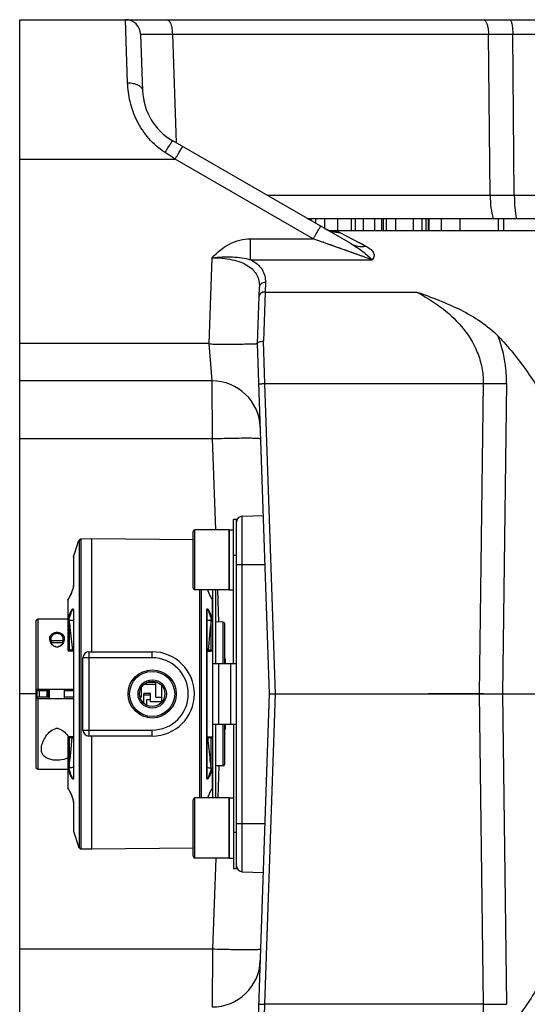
# Model space of a CAD drawing. Header units: millimetres. Extents: x 0 to 1189, y 0 to 841.
# Tile 11 of 68: x 458 to 492, y 134 to 200. Entities that reach past the tile are written whole.
import ezdxf

# ---------------------------------------------------------------- set-up
doc = ezdxf.new("R2010")
doc.units = ezdxf.units.MM
doc.header["$LTSCALE"] = 65.395
doc.linetypes.add('CENTER', pattern=[0.6, 0.375, -0.075, 0.075, -0.075])
doc.layers.get('0').update_dxf_attribs({"linetype": 'CONTINUOUS'})
doc.layers.add('3_ALL_AXES', color=7, linetype='CONTINUOUS')
doc.layers.add('LAY0001', color=7, linetype='CONTINUOUS')

msp = doc.modelspace()

# ---------------------------------------------------------------- linework, layer by layer
at = {"color": 7, "linetype": 'Continuous'}
for p, q in [((458.274, 110.229), (458.274, 199.829)), ((458.274, 199.829), (495.393, 199.829)), ((466.307, 198.864), (466.439, 195.105)), ((480.268, 184.949), (468.436, 191.78)), ((477.372, 186.621), (477.372, 186.629)), ((477.372, 186.629), (496.178, 186.629)), ((477.395, 186.608), (477.395, 186.629)), ((480.579, 185.829), (480.579, 186.629)), ((481.102, 185.829), (481.102, 186.629)), ((481.867, 185.829), (481.867, 186.629)), ((482.338, 185.829), (482.338, 186.629)), ((482.439, 185.829), (482.439, 186.629)), ((485.459, 185.829), (485.459, 186.629)), ((485.466, 185.829), (485.466, 186.629)), ((486.265, 186.629), (486.265, 185.829)), ((490.074, 185.829), (490.074, 186.629)), ((490.426, 185.829), (490.426, 186.629)), ((478.791, 185.829), (569.724, 185.829)), ((474.061, 178.313), (474.191, 182.06)), ((474.874, 155.029), (474.061, 178.313)), ((471.057, 175.829), (458.274, 175.829)), ((473.06, 166.842), (474.459, 166.891)), ((472.674, 166.629), (472.474, 166.629)), ((472.674, 143.429), (472.674, 166.628)), ((469.794, 162.058), (469.794, 165.818)), ((472.194, 165.938), (469.914, 165.938)), ((472.194, 161.938), (472.194, 165.938)), ((461.843, 164.137), (462.186, 165.166)), ((462.228, 165.234), (462.195, 165.184)), ((462.197, 165.188), (462.195, 165.184)), ((462.228, 165.234), (462.22, 165.222)), ((462.262, 165.286), (462.228, 165.234)), ((463.074, 165.331), (462.328, 165.323)), ((463.074, 157.829), (463.074, 165.331)), ((469.794, 165.26), (463.074, 165.331)), ((461.839, 164.112), (461.843, 164.137)), ((461.839, 164.112), (461.839, 162.209)), ((461.758, 161.879), (461.74, 161.83)), ((461.772, 161.919), (461.755, 161.872)), ((461.785, 161.959), (461.77, 161.913)), ((461.797, 161.999), (461.784, 161.955)), ((461.809, 162.039), (461.797, 161.997)), ((461.819, 162.08), (461.809, 162.039)), ((461.828, 162.118), (461.819, 162.079)), ((461.834, 162.154), (461.827, 162.117)), ((461.838, 162.183), (461.834, 162.152)), ((461.839, 162.204), (461.837, 162.181)), ((461.839, 162.205), (461.838, 162.183)), ((461.839, 162.209), (461.839, 162.204)), ((472.194, 161.938), (469.914, 161.938)), ((470.907, 161.596), (470.885, 161.644)), ((470.925, 161.559), (470.904, 161.604)), ((471.074, 161.938), (471.074, 148.119)), ((461.474, 161.268), (461.474, 157.96)), ((461.515, 161.358), (461.486, 161.311)), ((461.486, 161.311), (461.486, 161.311)), ((461.538, 161.398), (461.515, 161.358)), ((461.56, 161.439), (461.533, 161.39)), ((470.944, 161.521), (470.923, 161.562)), ((470.965, 161.48), (470.943, 161.522)), ((470.987, 161.439), (470.962, 161.486)), ((471.01, 161.398), (470.987, 161.439)), ((471.032, 161.359), (471.01, 161.398)), ((471.059, 161.315), (471.039, 161.348)), ((471.061, 161.311), (471.058, 161.316)), ((461.837, 160.62), (461.837, 160.62)), ((461.839, 160.597), (461.839, 160.591)), ((461.839, 160.591), (461.839, 149.467)), ((470.708, 160.591), (470.708, 149.467)), ((470.709, 160.61), (470.71, 160.619)), ((470.71, 160.619), (470.71, 160.62)), ((459.354, 159.909), (459.474, 160.029)), ((459.354, 159.909), (459.354, 150.149)), ((459.474, 160.029), (459.474, 155.329)), ((459.474, 160.029), (461.474, 160.029)), ((471.795, 159.802), (471.274, 159.811)), ((471.874, 159.722), (471.874, 157.029)), ((461.177, 158.429), (460.33, 158.429)), ((461.134, 158.549), (460.379, 158.549)), ((461.839, 157.866), (461.55, 157.88)), ((462.874, 157.829), (467.074, 157.829)), ((470.708, 157.866), (470.997, 157.88)), ((462.474, 152.629), (462.474, 157.429)), ((472.674, 157.029), (471.074, 157.029)), ((471.954, 157.349), (471.874, 157.429)), ((471.954, 157.029), (471.954, 157.349)), ((466.772, 155.812), (467.314, 155.812)), ((466.794, 155.812), (466.794, 155.82)), ((467.034, 155.87), (467.034, 155.812)), ((467.314, 154.805), (467.314, 155.812)), ((461.839, 155.329), (459.354, 155.329)), ((460.254, 155.229), (459.354, 155.229)), ((459.434, 155.329), (459.434, 155.229)), ((460.074, 155.229), (460.074, 154.829)), ((460.154, 155.229), (460.154, 154.829)), ((460.254, 154.729), (460.254, 155.329)), ((461.254, 154.729), (461.254, 155.329)), ((461.839, 155.229), (461.254, 155.229)), ((466.283, 155.312), (466.354, 155.312)), ((466.354, 154.805), (466.354, 155.461)), ((466.514, 154.404), (466.514, 155.058)), ((466.954, 155.058), (466.514, 155.058)), ((466.528, 155.667), (467.314, 155.667)), ((466.954, 154.518), (466.954, 155.058)), ((467.714, 154.518), (467.714, 155.572)), ((459.354, 155.029), (458.274, 155.029)), ((459.354, 154.829), (460.254, 154.829)), ((459.354, 154.729), (461.839, 154.729)), ((459.434, 154.829), (459.434, 154.729)), ((459.474, 154.729), (459.474, 150.029)), ((461.254, 154.829), (461.839, 154.829)), ((466.354, 154.805), (466.263, 154.805)), ((466.514, 154.518), (466.407, 154.518)), ((466.954, 154.95), (466.514, 154.95)), ((466.714, 154.324), (466.714, 154.663)), ((466.714, 154.663), (466.954, 154.663)), ((466.954, 154.518), (467.714, 154.518)), ((467.314, 154.805), (467.714, 154.805)), ((474.061, 131.745), (474.874, 155.029)), ((474.874, 155.029), (567.553, 155.029)), ((466.617, 154.324), (466.714, 154.324)), ((471.074, 153.029), (472.674, 153.029)), ((471.874, 153.029), (471.874, 150.335)), ((471.874, 152.629), (471.954, 152.709)), ((471.954, 152.709), (471.954, 153.029)), ((461.474, 152.098), (461.474, 148.789)), ((461.761, 152.187), (461.55, 152.178)), ((461.839, 152.191), (461.761, 152.187)), ((467.074, 152.229), (462.874, 152.229)), ((463.074, 144.727), (463.074, 152.229)), ((470.708, 152.191), (470.997, 152.178)), ((459.354, 150.149), (459.474, 150.029)), ((459.474, 150.029), (461.474, 150.029)), ((471.795, 150.255), (471.274, 150.246)), ((461.838, 149.447), (461.837, 149.438)), ((461.837, 149.438), (461.837, 149.437)), ((470.708, 149.461), (470.708, 149.467)), ((470.71, 149.437), (470.71, 149.438)), ((461.486, 148.747), (461.491, 148.738)), ((461.489, 148.742), (461.508, 148.71)), ((461.491, 148.738), (461.515, 148.699)), ((461.515, 148.699), (461.538, 148.659)), ((470.987, 148.619), (471.014, 148.667)), ((471.01, 148.659), (471.035, 148.704)), ((471.033, 148.699), (471.061, 148.747)), ((471.061, 148.747), (471.061, 148.747)), ((469.794, 144.239), (469.794, 147.999)), ((472.194, 148.119), (469.914, 148.119)), ((470.769, 148.119), (470.777, 148.144)), ((470.775, 148.139), (470.792, 148.186)), ((470.789, 148.178), (470.807, 148.227)), ((472.194, 144.119), (472.194, 148.119)), ((461.839, 147.854), (461.839, 147.848)), ((461.839, 147.848), (461.839, 145.946)), ((461.839, 145.946), (461.843, 145.921)), ((461.843, 145.921), (462.186, 144.892)), ((462.195, 144.873), (462.228, 144.823)), ((462.213, 144.845), (462.22, 144.836)), ((462.228, 144.824), (462.262, 144.771)), ((462.246, 144.796), (462.262, 144.771)), ((462.328, 144.735), (463.074, 144.727)), ((463.074, 144.727), (469.794, 144.798)), ((472.194, 144.119), (469.914, 144.119)), ((472.474, 143.429), (472.674, 143.429)), ((473.06, 143.215), (474.459, 143.166))]:
    msp.add_line(p, q, dxfattribs=at)
at = {"color": 9, "linetype": 'Continuous'}
for p, q in [((465.439, 195.633), (465.308, 199.829)), ((468.412, 198.864), (468.663, 191.649)), ((468.412, 198.864), (489.416, 198.864)), ((489.519, 188.145), (489.416, 198.864)), ((489.416, 198.864), (491.024, 198.864)), ((491.127, 188.145), (491.024, 198.864)), ((491.024, 198.864), (496.296, 198.864)), ((458.274, 190.564), (468.603, 190.564)), ((468.603, 190.564), (467.936, 190.994)), ((477.773, 185.27), (468.603, 190.564)), ((477.452, 186.575), (477.452, 186.629)), ((477.628, 186.474), (477.628, 186.629)), ((477.935, 186.296), (477.935, 186.629)), ((478.542, 185.949), (478.542, 186.629)), ((479.396, 185.829), (479.396, 186.629)), ((480.323, 185.829), (480.323, 186.629)), ((482.631, 185.829), (482.631, 186.629)), ((483.254, 185.829), (483.254, 186.629)), ((484.421, 185.829), (484.421, 186.629)), ((484.996, 185.829), (484.996, 186.629)), ((485.282, 185.829), (485.282, 186.629)), ((485.417, 185.829), (485.417, 186.629)), ((485.464, 185.829), (485.464, 186.629)), ((487.538, 185.829), (487.538, 186.629)), ((473.613, 183.881), (473.613, 185.27)), ((473.613, 185.27), (477.773, 185.27)), ((481.681, 183.881), (477.773, 185.27)), ((479.536, 185.694), (481.268, 184.785)), ((470.863, 178.32), (471.062, 184.016)), ((473.613, 183.881), (481.681, 183.881)), ((480.397, 184.337), (480.3, 184.372)), ((480.584, 184.271), (480.491, 184.304)), ((480.764, 184.207), (480.674, 184.239)), ((474.591, 182.377), (474.569, 181.735)), ((474.569, 181.735), (474.461, 178.467)), ((474.569, 181.735), (484.619, 181.735)), ((470.855, 178.313), (458.274, 178.313)), ((471.057, 175.829), (470.855, 178.313)), ((474.554, 175.652), (474.461, 178.467)), ((471.084, 171.968), (471.057, 175.829)), ((475.274, 155.029), (474.554, 175.652)), ((474.554, 175.652), (489.063, 175.652)), ((489.063, 175.652), (488.801, 155.029)), ((490.604, 175.652), (490.342, 155.029)), ((471.084, 171.968), (458.274, 171.968)), ((471.295, 165.938), (471.084, 171.968)), ((473.06, 143.215), (473.06, 166.842)), ((469.914, 161.938), (469.914, 165.938)), ((462.186, 165.166), (462.224, 165.223)), ((462.253, 144.79), (462.253, 165.267)), ((462.328, 165.323), (462.328, 144.735)), ((472.674, 164.229), (472.474, 164.229)), ((461.843, 164.137), (461.843, 162.229)), ((472.674, 163.629), (474.573, 163.629)), ((470.242, 148.119), (470.242, 161.938)), ((470.317, 161.938), (470.317, 148.119)), ((471.509, 159.807), (471.434, 161.938)), ((461.474, 161.272), (461.475, 161.269)), ((461.478, 161.288), (461.478, 160.031)), ((471.069, 160.031), (471.069, 161.288)), ((461.843, 160.606), (461.843, 149.451)), ((470.704, 149.451), (470.704, 160.606)), ((470.71, 160.62), (470.711, 160.627)), ((461.547, 159.975), (461.553, 159.975)), ((461.553, 159.975), (461.554, 159.933)), ((461.554, 159.933), (461.554, 157.937)), ((470.994, 159.933), (470.994, 159.975)), ((470.994, 157.937), (470.994, 159.933)), ((471.795, 157.029), (471.795, 159.802)), ((461.765, 157.927), (461.554, 157.937)), ((462.874, 157.829), (462.874, 152.229)), ((467.074, 157.429), (467.074, 157.829)), ((470.994, 157.937), (470.782, 157.927)), ((470.997, 157.88), (470.997, 157.88)), ((467.074, 157.429), (462.474, 157.429)), ((471.474, 157.029), (471.474, 153.029)), ((472.274, 157.029), (472.274, 153.029)), ((474.554, 134.406), (475.274, 155.029)), ((488.801, 155.029), (489.063, 134.406)), ((490.342, 155.029), (490.604, 134.406)), ((462.474, 152.629), (467.074, 152.629)), ((467.074, 152.229), (467.074, 152.629)), ((471.795, 150.255), (471.795, 153.029)), ((461.554, 152.121), (461.765, 152.131)), ((461.554, 152.121), (461.554, 150.124)), ((470.782, 152.131), (470.994, 152.121)), ((470.994, 150.124), (470.994, 152.121)), ((461.478, 150.027), (461.478, 148.769)), ((461.554, 150.124), (461.553, 150.082)), ((470.994, 150.082), (470.994, 150.124)), ((471, 150.082), (470.994, 150.082)), ((471.069, 148.769), (471.069, 150.027)), ((471.509, 150.25), (471.434, 148.119)), ((461.837, 149.437), (461.836, 149.431)), ((469.914, 144.119), (469.914, 148.119)), ((461.843, 147.828), (461.843, 145.921)), ((472.674, 146.429), (474.573, 146.429)), ((472.674, 145.829), (472.474, 145.829)), ((462.224, 144.835), (462.186, 144.892)), ((471.295, 144.119), (471.084, 138.089)), ((458.274, 138.089), (471.084, 138.089)), ((471.084, 138.089), (471.057, 134.229)), ((474.461, 131.59), (474.554, 134.406)), ((489.063, 134.406), (474.554, 134.406))]:
    msp.add_line(p, q, dxfattribs=at)
at = {"color": 3, "linetype": 'Continuous'}
for p, q in [((472.474, 157.029), (472.474, 166.628)), ((471.274, 161.938), (471.274, 157.029)), ((471.274, 153.029), (471.274, 148.119)), ((472.474, 153.029), (472.474, 143.429))]:
    msp.add_line(p, q, dxfattribs=at)
at = {"color": 7, "linetype": 'Continuous'}
for points in [[(478.982, 185.774), (478.984, 185.774), (478.982, 185.774), (478.973, 185.776), (478.96, 185.779), (478.941, 185.783), (478.916, 185.789), (478.886, 185.797), (478.851, 185.808), (478.81, 185.822), (478.765, 185.839), (478.716, 185.859), (478.663, 185.883), (478.606, 185.911), (478.547, 185.943)], [(462.195, 165.184), (462.189, 165.175), (462.186, 165.165)], [(461.744, 161.84), (461.724, 161.789), (461.707, 161.748), (461.69, 161.707), (461.672, 161.666), (461.654, 161.625), (461.635, 161.585), (461.615, 161.545), (461.595, 161.505), (461.575, 161.466), (461.554, 161.428)], [(461.729, 161.801), (461.713, 161.762), (461.697, 161.724), (461.68, 161.684), (461.662, 161.644), (461.643, 161.603), (461.624, 161.562), (461.603, 161.521), (461.582, 161.479), (461.56, 161.439)], [(470.89, 161.634), (470.867, 161.685), (470.85, 161.724), (470.834, 161.763), (470.818, 161.801), (470.803, 161.84), (470.789, 161.88), (470.775, 161.92), (470.769, 161.938)], [(470.873, 161.671), (470.856, 161.708), (470.841, 161.746), (470.825, 161.784), (470.811, 161.822), (470.796, 161.86), (470.782, 161.899), (470.769, 161.938), (470.769, 161.938)], [(471.039, 161.348), (471.019, 161.381), (471, 161.415), (470.981, 161.451)], [(461.837, 160.62), (461.838, 160.61), (461.839, 160.597)], [(470.708, 160.591), (470.708, 160.598), (470.709, 160.61)], [(461.839, 149.467), (461.839, 149.459), (461.838, 149.447)], [(470.71, 149.437), (470.709, 149.448), (470.708, 149.461)], [(461.508, 148.71), (461.528, 148.677), (461.547, 148.642), (461.566, 148.607), (461.585, 148.572), (461.604, 148.536), (461.622, 148.499), (461.64, 148.462), (461.657, 148.425), (461.674, 148.387), (461.69, 148.35), (461.706, 148.312), (461.721, 148.275), (461.736, 148.237), (461.751, 148.199), (461.764, 148.16), (461.778, 148.121), (461.79, 148.082), (461.802, 148.042), (461.813, 148.003), (461.822, 147.965), (461.829, 147.93), (461.835, 147.897)], [(470.804, 148.218), (470.823, 148.269), (470.84, 148.31), (470.857, 148.351), (470.875, 148.392), (470.893, 148.432), (470.912, 148.473), (470.932, 148.513), (470.952, 148.553), (470.972, 148.592), (470.993, 148.63)], [(470.819, 148.257), (470.834, 148.295), (470.85, 148.334), (470.867, 148.373), (470.885, 148.413), (470.904, 148.454), (470.923, 148.496), (470.944, 148.537), (470.965, 148.578), (470.987, 148.619)], [(461.835, 147.897), (461.838, 147.871), (461.839, 147.85), (461.839, 147.848)], [(462.186, 144.892), (462.189, 144.883), (462.195, 144.873)]]:
    msp.add_lwpolyline(points, dxfattribs=at)
at = {"color": 9, "linetype": 'Continuous'}
for points in [[(479.608, 184.618), (479.467, 184.668), (479.318, 184.721), (479.159, 184.777), (478.992, 184.837), (478.815, 184.9), (478.628, 184.966), (478.431, 185.036)], [(480.199, 184.408), (480.094, 184.445), (479.983, 184.485), (479.865, 184.526)], [(480.826, 185.018), (481.036, 184.908), (481.268, 184.785)], [(481.115, 184.083), (481.029, 184.113), (480.941, 184.144), (480.853, 184.175)], [(481.681, 183.881), (481.604, 183.909), (481.526, 183.936)], [(470.855, 178.313), (470.856, 178.314), (470.857, 178.315), (470.859, 178.316), (470.86, 178.317), (470.861, 178.319), (470.863, 178.32)]]:
    msp.add_lwpolyline(points, dxfattribs=at)
at = {"color": 7, "linetype": 'Continuous'}
for radius in [1.6, 0.841]:
    msp.add_circle((467.074, 155.029), radius, dxfattribs=at)
at = {"color": 9, "linetype": 'Continuous'}
for radius in [1.5, 0.941]:
    msp.add_circle((467.074, 155.029), radius, dxfattribs=at)
at = {"color": 7, "linetype": 'Continuous'}
for centre, radius, start, end in [((465.308, 198.829), 1, 2, 90), ((470.436, 195.244), 4, 182, 240), ((471.057, 172.629), 3.2, 2.10654, 90), ((473.074, 166.442), 0.4, 92, 180), ((469.914, 165.818), 0.12, 90, 180), ((462.331, 165.241), 0.0823, 146.96389, 161.69155), ((469.914, 162.058), 0.12, 180, 270), ((461.554, 161.268), 0.08, 148.07555, 153.42119), ((470.994, 161.268), 0.0799, 18.87583, 24.61725), ((471.794, 159.722), 0.08, 0, 89), ((460.868, 158.742), 0.622, 210.23649, 211.98169), ((460.78, 158.709), 0.438, 196.11309, 201.51252), ((460.798, 158.716), 0.457, 201.50457, 205.55429), ((460.709, 158.716), 0.457, 334.44597, 338.44965), ((460.727, 158.709), 0.438, 338.44099, 343.89433), ((460.755, 158.57), 0.413, 254.85634, 262.61624), ((460.754, 158.563), 0.405, 262.70882, 277.21114), ((460.752, 158.57), 0.413, 277.28991, 284.63883), ((461.554, 157.96), 0.08, 180, 267.31909), ((462.874, 157.429), 0.4, 90, 180), ((467.074, 155.029), 2.8, 270, 90), ((470.994, 157.96), 0.08, 293.3773, 304.00946), ((460.754, 152.18), 0.549, 94.24366, 98.27062), ((460.754, 152.189), 0.541, 86.17219, 94.23532), ((460.753, 152.182), 0.548, 82.16485, 86.16206), ((462.874, 152.629), 0.4, 180, 270), ((461.554, 152.098), 0.08, 92.68091, 180), ((470.994, 152.098), 0.08, 0, 87.31909), ((471.794, 150.335), 0.08, 271, 360), ((461.554, 148.789), 0.08, 180.00583, 185.35736), ((461.554, 148.789), 0.0799, 198.87578, 204.61696), ((470.994, 148.789), 0.08, 328.07554, 333.42119), ((469.914, 147.999), 0.12, 90, 180), ((462.331, 144.816), 0.0823, 198.30894, 213.03716), ((462.33, 144.816), 0.0817, 213.00068, 221.80272), ((469.914, 144.239), 0.12, 180, 270), ((473.074, 143.615), 0.4, 180, 268), ((471.057, 137.429), 3.2, 270, 357.8932)]:
    msp.add_arc(centre, radius, start, end, dxfattribs=at)
at = {"color": 9, "linetype": 'Continuous'}
for centre, radius, start, end in [((479.485, 187.592), 1.897, 240.00129, 243.34803), ((479.486, 187.595), 1.901, 243.34727, 245.41957), ((479.486, 187.595), 1.9, 245.4196, 246.12458), ((479.487, 187.598), 1.904, 246.13402, 254.49943), ((479.488, 187.6), 1.906, 254.50119, 255.72016), ((479.492, 187.624), 1.93, 255.77628, 271.31214), ((481.937, 175.762), 8.669, 359.2725, 20.4747), ((446.452, 175.592), 18.875, 326.67657, 326.83791), ((459.503, 162.52), 2.327, 328.03444, 328.60193), ((461.536, 161.279), 0.0591, 148.13408, 156.11574), ((459.409, 162.578), 2.438, 328.60208, 329.18954), ((459.267, 162.662), 2.604, 329.19451, 330.23799), ((473.279, 162.662), 2.602, 209.77183, 210.81123), ((473.092, 162.55), 2.384, 210.80963, 211.95863), ((461.442, 160.606), 0.401, 359.97565, 1.77374), ((471.106, 160.606), 0.402, 178.21754, 180.03685), ((520.796, 153.672), 50.194, 172.83455, 175.13798), ((461.874, 156.575), 1.357, 91.49191, 94.62113), ((470.673, 156.574), 1.357, 85.38481, 88.51591), ((467.074, 155.029), 2.4, 270, 90), ((411.604, 156.402), 50.342, 352.8365, 355.13315), ((461.935, 152.002), 0.213, 139.56289, 142.81891), ((461.874, 153.483), 1.357, 265.37891, 268.50807), ((470.673, 153.477), 1.351, 271.5098, 274.65313), ((461.442, 149.451), 0.401, 358.20886, 0.02587), ((471.107, 149.451), 0.403, 179.99291, 181.78647), ((459.455, 147.508), 2.384, 30.8023, 31.95875), ((459.266, 147.395), 2.604, 29.75879, 30.80395), ((473.281, 147.395), 2.603, 149.19211, 150.23327), ((473.139, 147.48), 2.438, 148.60243, 149.18715), ((473.044, 147.537), 2.328, 148.03494, 148.6023), ((471.011, 148.778), 0.0591, 328.1347, 336.11626), ((461.542, 147.828), 0.301, 0.04841, 2.04885), ((446.437, 134.457), 18.892, 33.16038, 33.32154)]:
    msp.add_arc(centre, radius, start, end, dxfattribs=at)
at = {"color": 2, "linetype": 'Continuous'}
for centre, radius, start, end in [((460.838, 158.727), 0.589, 202.04892, 203.0014), ((460.842, 158.729), 0.593, 203.00236, 204.69821), ((460.85, 158.732), 0.602, 204.70268, 208.08832), ((460.865, 158.74), 0.619, 208.10207, 213.87536), ((460.64, 158.742), 0.622, 323.2665, 329.7702), ((460.649, 158.736), 0.611, 329.78229, 334.09388), ((460.658, 158.732), 0.601, 334.09678, 335.60517), ((460.668, 158.728), 0.591, 335.60503, 337.18418), ((460.677, 158.724), 0.58, 337.18426, 338.76191)]:
    msp.add_arc(centre, radius, start, end, dxfattribs=at)
at = {"color": 9, "linetype": 'Continuous'}
for points, knots in [([(468.07, 199.829), (468.119, 199.829), (468.197, 199.77), (468.262, 199.662), (468.334, 199.489), (468.393, 199.22), (468.41, 198.988), (468.412, 198.864)], [0, 0, 0, 0, 0.136756, 0.235037, 0.355577, 0.653871, 1, 1, 1, 1]), ([(489.074, 199.829), (489.123, 199.829), (489.201, 199.77), (489.266, 199.662), (489.339, 199.489), (489.397, 199.22), (489.414, 198.988), (489.416, 198.864)], [0, 0, 0, 0, 0.136756, 0.235037, 0.355577, 0.653871, 1, 1, 1, 1]), ([(490.816, 199.829), (490.852, 199.829), (490.898, 199.756), (490.933, 199.661), (490.978, 199.485), (491.012, 199.218), (491.023, 198.988), (491.024, 198.864)], [0, 0, 0, 0, 0.105209, 0.199258, 0.320962, 0.632673, 1, 1, 1, 1]), ([(466.307, 198.864), (466.307, 198.864), (466.312, 198.865), (466.317, 198.866), (466.33, 198.866), (466.354, 198.868), (466.397, 198.868), (466.461, 198.87), (466.543, 198.87), (466.642, 198.871), (466.758, 198.871), (466.944, 198.871), (467.213, 198.871), (467.573, 198.869), (467.979, 198.867), (468.263, 198.865), (468.412, 198.864)], [0, 0, 0, 0, 0.001174, 0.004502, 0.010027, 0.017748, 0.039735, 0.070346, 0.109407, 0.156691, 0.211926, 0.274789, 0.421889, 0.594562, 0.788773, 1, 1, 1, 1]), ([(465.439, 195.633), (465.566, 195.636), (465.807, 195.616), (466.127, 195.512), (466.363, 195.346), (466.436, 195.18), (466.439, 195.105)], [0, 0, 0, 0, 0.309956, 0.588233, 0.815892, 1, 1, 1, 1]), ([(467.936, 190.994), (467.533, 191.254), (466.806, 191.89), (466.026, 193.073), (465.567, 194.345), (465.452, 195.215), (465.439, 195.633)], [0, 0, 0, 0, 0.263364, 0.522331, 0.77022, 1, 1, 1, 1]), ([(467.936, 190.994), (467.997, 191.098), (468.085, 191.248), (468.2, 191.436), (468.273, 191.554), (468.335, 191.649), (468.378, 191.713), (468.405, 191.749), (468.419, 191.767), (468.428, 191.776), (468.434, 191.781), (468.436, 191.78)], [0, 0, 0, 0, 0.38654, 0.558899, 0.709069, 0.831808, 0.922855, 0.955486, 0.979168, 0.993812, 1, 1, 1, 1]), ([(468.603, 190.564), (468.635, 190.619), (468.698, 190.726), (468.789, 190.882), (468.873, 191.025), (468.947, 191.149), (469.002, 191.239), (469.038, 191.298), (469.06, 191.333), (469.077, 191.359), (469.09, 191.379), (469.097, 191.387), (469.102, 191.396), (469.103, 191.395)], [0, 0, 0, 0, 0.196566, 0.384703, 0.557482, 0.708505, 0.832199, 0.882328, 0.924001, 0.956838, 0.980545, 0.994921, 1, 1, 1, 1]), ([(477.773, 185.27), (477.805, 185.325), (477.867, 185.433), (477.958, 185.588), (478.042, 185.731), (478.117, 185.855), (478.171, 185.945), (478.208, 186.004), (478.229, 186.039), (478.246, 186.065), (478.259, 186.085), (478.267, 186.094), (478.271, 186.102), (478.273, 186.101)], [0, 0, 0, 0, 0.196566, 0.384703, 0.557482, 0.708505, 0.832199, 0.882328, 0.924001, 0.956838, 0.980545, 0.994921, 1, 1, 1, 1]), ([(471.062, 184.016), (471.386, 184.378), (472.144, 185.021), (473.129, 185.27), (473.613, 185.27)], [0, 0, 0, 0, 0.500807, 1, 1, 1, 1]), ([(478.914, 185.79), (479.048, 185.783), (479.227, 185.771), (479.435, 185.733), (479.508, 185.709), (479.536, 185.694)], [0, 0, 0, 0, 0.637359, 0.85055, 1, 1, 1, 1]), ([(480.268, 184.949), (480.412, 184.866), (480.688, 184.697), (481.069, 184.428), (481.398, 184.158), (481.589, 183.967), (481.681, 183.881)], [0, 0, 0, 0, 0.281472, 0.545526, 0.787644, 1, 1, 1, 1]), ([(480.268, 184.949), (480.414, 184.865), (480.746, 184.748), (481.096, 184.755), (481.268, 184.785)], [0, 0, 0, 0, 0.490781, 1, 1, 1, 1]), ([(481.268, 184.785), (481.369, 184.732), (481.549, 184.62), (481.758, 184.405), (481.829, 184.177), (481.783, 183.996), (481.721, 183.916), (481.681, 183.881)], [0, 0, 0, 0, 0.291461, 0.536794, 0.751078, 0.864044, 1, 1, 1, 1]), ([(471.062, 184.016), (471.507, 184.065), (472.167, 184.092), (473.021, 184.022), (473.423, 183.94), (473.613, 183.881)], [0, 0, 0, 0, 0.523551, 0.767957, 1, 1, 1, 1]), ([(471.062, 184.016), (471.507, 184.018), (472.155, 183.963), (472.944, 183.736), (473.422, 183.506), (473.791, 183.211), (474.043, 182.86), (474.178, 182.468), (474.196, 182.196), (474.191, 182.06)], [0, 0, 0, 0, 0.322245, 0.465848, 0.592621, 0.703827, 0.804473, 0.901255, 1, 1, 1, 1]), ([(473.613, 183.881), (473.774, 183.799), (474.062, 183.615), (474.39, 183.246), (474.57, 182.823), (474.596, 182.524), (474.591, 182.377)], [0, 0, 0, 0, 0.285651, 0.534782, 0.766404, 1, 1, 1, 1]), ([(474.591, 182.377), (474.493, 182.378), (474.342, 182.333), (474.218, 182.19), (474.193, 182.102), (474.191, 182.06)], [0, 0, 0, 0, 0.526937, 0.770102, 1, 1, 1, 1]), ([(474.569, 181.735), (474.472, 181.737), (474.322, 181.696), (474.196, 181.558), (474.171, 181.472), (474.169, 181.431)], [0, 0, 0, 0, 0.533426, 0.774824, 1, 1, 1, 1]), ([(484.619, 181.735), (485.174, 181.452), (486.261, 180.791), (487.701, 179.477), (488.606, 178.046), (489.006, 176.72), (489.069, 176.009), (489.063, 175.652)], [0, 0, 0, 0, 0.235984, 0.478726, 0.732394, 0.864865, 1, 1, 1, 1]), ([(474.154, 175.624), (474.154, 175.627), (474.17, 175.627), (474.187, 175.632), (474.227, 175.634), (474.275, 175.639), (474.335, 175.642), (474.429, 175.647), (474.503, 175.65), (474.554, 175.652)], [0, 0, 0, 0, 0.02035, 0.077539, 0.169991, 0.294247, 0.445572, 0.618135, 1, 1, 1, 1]), ([(489.063, 175.652), (489.202, 175.65), (489.715, 175.645), (490.229, 175.646), (490.604, 175.652)], [0, 0, 0, 0, 0.270136, 1, 1, 1, 1]), ([(474.282, 171.968), (474.282, 171.975), (474.253, 171.982), (474.213, 171.99), (474.133, 171.997), (474.029, 172.003), (473.894, 172.008), (473.663, 172.013), (473.315, 172.015), (472.837, 172.012), (472.291, 172.003), (471.699, 171.988), (471.292, 171.976), (471.084, 171.968)], [0, 0, 0, 0, 0.005892, 0.020646, 0.044659, 0.07779, 0.119755, 0.170164, 0.29433, 0.445565, 0.618087, 0.805285, 1, 1, 1, 1]), ([(461.832, 162.134), (461.817, 162.052), (461.771, 161.902), (461.671, 161.646), (461.586, 161.473), (461.527, 161.37)], [0, 0, 0, 0, 0.301194, 0.567319, 1, 1, 1, 1]), ([(461.843, 162.229), (461.843, 162.226), (461.843, 162.21), (461.841, 162.194), (461.84, 162.181)], [0, 0, 0, 0, 0.221876, 1, 1, 1, 1]), ([(471.021, 161.37), (470.999, 161.408), (470.9, 161.59), (470.818, 161.782), (470.767, 161.938)], [0, 0, 0, 0, 0.210777, 1, 1, 1, 1]), ([(461.478, 160.031), (461.493, 160.074), (461.525, 160.16), (461.574, 160.283), (461.624, 160.399), (461.673, 160.504), (461.716, 160.582), (461.75, 160.634), (461.774, 160.664), (461.795, 160.685), (461.824, 160.693), (461.842, 160.659), (461.842, 160.635), (461.843, 160.619)], [0, 0, 0, 0, 0.167512, 0.328161, 0.480321, 0.621436, 0.747045, 0.801581, 0.848329, 0.884721, 0.909932, 0.941266, 1, 1, 1, 1]), ([(461.553, 159.975), (461.564, 160.017), (461.588, 160.098), (461.624, 160.216), (461.662, 160.328), (461.699, 160.431), (461.731, 160.511), (461.757, 160.568), (461.776, 160.603), (461.793, 160.63), (461.807, 160.647), (461.821, 160.652), (461.835, 160.644), (461.836, 160.63), (461.837, 160.62)], [0, 0, 0, 0, 0.166958, 0.327849, 0.481402, 0.625534, 0.756611, 0.815414, 0.867686, 0.911019, 0.942086, 0.952574, 0.962693, 1, 1, 1, 1]), ([(470.708, 160.652), (470.709, 160.663), (470.712, 160.683), (470.74, 160.693), (470.762, 160.675), (470.794, 160.641), (470.834, 160.577), (470.882, 160.488), (470.929, 160.386), (470.977, 160.274), (471.024, 160.155), (471.054, 160.073), (471.069, 160.031)], [0, 0, 0, 0, 0.041058, 0.065053, 0.095918, 0.137849, 0.245664, 0.37466, 0.517669, 0.670926, 0.832192, 1, 1, 1, 1]), ([(470.711, 160.627), (470.713, 160.637), (470.726, 160.663), (470.745, 160.641), (470.751, 160.633)], [0, 0, 0, 0, 0.497646, 1, 1, 1, 1]), ([(470.751, 160.633), (470.778, 160.599), (470.819, 160.505), (470.878, 160.352), (470.938, 160.17), (470.976, 160.042), (470.994, 159.975)], [0, 0, 0, 0, 0.185461, 0.430026, 0.704974, 1, 1, 1, 1]), ([(461.474, 160.015), (461.474, 160.01), (461.487, 159.981), (461.523, 159.976), (461.547, 159.975)], [0, 0, 0, 0, 0.175401, 1, 1, 1, 1]), ([(461.482, 160.02), (461.481, 160.022), (461.479, 160.025), (461.478, 160.029), (461.478, 160.031)], [0, 0, 0, 0, 0.535876, 1, 1, 1, 1]), ([(461.553, 159.975), (461.545, 159.977), (461.519, 159.987), (461.493, 160.002), (461.482, 160.02)], [0, 0, 0, 0, 0.27078, 1, 1, 1, 1]), ([(461.554, 159.933), (461.578, 159.936), (461.674, 159.941), (461.773, 159.929), (461.839, 159.902)], [0, 0, 0, 0, 0.255894, 1, 1, 1, 1]), ([(461.554, 159.933), (461.574, 159.773), (461.654, 159.105), (461.722, 158.435), (461.765, 157.927)], [0, 0, 0, 0, 0.24103, 1, 1, 1, 1]), ([(470.708, 159.902), (470.729, 159.91), (470.821, 159.938), (470.92, 159.941), (470.994, 159.933)], [0, 0, 0, 0, 0.232783, 1, 1, 1, 1]), ([(471.074, 160.015), (471.074, 160.009), (471.066, 159.993), (471.035, 159.979), (471.009, 159.975), (470.994, 159.975)], [0, 0, 0, 0, 0.170853, 0.530045, 1, 1, 1, 1]), ([(471.069, 160.031), (471.069, 160.028), (471.064, 160.016), (471.054, 160.006), (471.045, 159.999)], [0, 0, 0, 0, 0.1939, 1, 1, 1, 1]), ([(461.554, 157.937), (461.535, 157.937), (461.511, 157.938), (461.474, 157.95), (461.474, 157.96)], [0, 0, 0, 0, 0.665576, 1, 1, 1, 1]), ([(461.554, 157.937), (461.553, 157.929), (461.552, 157.916), (461.552, 157.897), (461.549, 157.888), (461.551, 157.88), (461.55, 157.88)], [0, 0, 0, 0, 0.401571, 0.722759, 0.928808, 1, 1, 1, 1]), ([(470.708, 157.869), (470.715, 157.871), (470.744, 157.884), (470.767, 157.907), (470.782, 157.927)], [0, 0, 0, 0, 0.215965, 1, 1, 1, 1]), ([(470.994, 157.937), (471.012, 157.937), (471.036, 157.938), (471.073, 157.95), (471.074, 157.96)], [0, 0, 0, 0, 0.646476, 1, 1, 1, 1]), ([(470.997, 157.88), (470.996, 157.886), (470.996, 157.905), (470.994, 157.923), (470.994, 157.937)], [0, 0, 0, 0, 0.300382, 1, 1, 1, 1]), ([(461.474, 152.098), (461.474, 152.107), (461.511, 152.119), (461.535, 152.121), (461.554, 152.121)], [0, 0, 0, 0, 0.334424, 1, 1, 1, 1]), ([(461.55, 152.178), (461.551, 152.178), (461.549, 152.169), (461.552, 152.161), (461.552, 152.142), (461.553, 152.129), (461.554, 152.121)], [0, 0, 0, 0, 0.071195, 0.277253, 0.598434, 1, 1, 1, 1]), ([(461.839, 152.189), (461.833, 152.187), (461.808, 152.176), (461.787, 152.157), (461.773, 152.14)], [0, 0, 0, 0, 0.21721, 1, 1, 1, 1]), ([(470.782, 152.131), (470.777, 152.138), (470.756, 152.162), (470.73, 152.182), (470.708, 152.189)], [0, 0, 0, 0, 0.283701, 1, 1, 1, 1]), ([(470.994, 150.124), (470.974, 150.285), (470.893, 150.953), (470.825, 151.622), (470.782, 152.131)], [0, 0, 0, 0, 0.24103, 1, 1, 1, 1]), ([(470.994, 152.121), (470.994, 152.129), (470.995, 152.142), (470.995, 152.161), (470.998, 152.169), (470.996, 152.178), (470.997, 152.178)], [0, 0, 0, 0, 0.401571, 0.722759, 0.928808, 1, 1, 1, 1]), ([(470.994, 152.121), (471.013, 152.121), (471.036, 152.119), (471.074, 152.107), (471.074, 152.098)], [0, 0, 0, 0, 0.665465, 1, 1, 1, 1]), ([(461.474, 150.043), (461.474, 150.048), (461.482, 150.065), (461.512, 150.078), (461.538, 150.082), (461.553, 150.082)], [0, 0, 0, 0, 0.170853, 0.530045, 1, 1, 1, 1]), ([(461.478, 150.027), (461.478, 150.029), (461.483, 150.042), (461.493, 150.052), (461.502, 150.058)], [0, 0, 0, 0, 0.1939, 1, 1, 1, 1]), ([(461.84, 149.405), (461.838, 149.395), (461.835, 149.375), (461.807, 149.365), (461.785, 149.382), (461.753, 149.417), (461.713, 149.48), (461.666, 149.569), (461.618, 149.672), (461.57, 149.784), (461.523, 149.903), (461.493, 149.985), (461.478, 150.027)], [0, 0, 0, 0, 0.041221, 0.065236, 0.096038, 0.13792, 0.245678, 0.374654, 0.517656, 0.670912, 0.832182, 1, 1, 1, 1]), ([(461.796, 149.424), (461.769, 149.458), (461.729, 149.552), (461.669, 149.706), (461.609, 149.888), (461.571, 150.016), (461.553, 150.082)], [0, 0, 0, 0, 0.185506, 0.430069, 0.705002, 1, 1, 1, 1]), ([(461.839, 150.156), (461.819, 150.147), (461.726, 150.119), (461.627, 150.117), (461.554, 150.124)], [0, 0, 0, 0, 0.232784, 1, 1, 1, 1]), ([(471.069, 150.027), (471.054, 149.983), (471.022, 149.898), (470.973, 149.774), (470.924, 149.659), (470.874, 149.554), (470.831, 149.476), (470.797, 149.423), (470.773, 149.393), (470.752, 149.372), (470.723, 149.365), (470.705, 149.399), (470.705, 149.423), (470.704, 149.439)], [0, 0, 0, 0, 0.167512, 0.32816, 0.480319, 0.621433, 0.747044, 0.801579, 0.848328, 0.884724, 0.909936, 0.941273, 1, 1, 1, 1]), ([(470.708, 150.156), (470.729, 150.147), (470.821, 150.119), (470.92, 150.117), (470.994, 150.124)], [0, 0, 0, 0, 0.233509, 1, 1, 1, 1]), ([(470.994, 150.082), (470.983, 150.041), (470.959, 149.96), (470.923, 149.842), (470.886, 149.73), (470.848, 149.626), (470.816, 149.546), (470.79, 149.49), (470.772, 149.455), (470.754, 149.427), (470.74, 149.41), (470.726, 149.405), (470.712, 149.414), (470.711, 149.428), (470.71, 149.437)], [0, 0, 0, 0, 0.166954, 0.327839, 0.481387, 0.625513, 0.756584, 0.815383, 0.867649, 0.910978, 0.942038, 0.952522, 0.962649, 1, 1, 1, 1]), ([(471.074, 150.043), (471.074, 150.048), (471.06, 150.076), (471.024, 150.081), (471, 150.082)], [0, 0, 0, 0, 0.175401, 1, 1, 1, 1]), ([(471.069, 150.027), (471.069, 150.029), (471.064, 150.042), (471.053, 150.052), (471.045, 150.059)], [0, 0, 0, 0, 0.193355, 1, 1, 1, 1]), ([(461.836, 149.431), (461.834, 149.421), (461.821, 149.394), (461.802, 149.416), (461.796, 149.424)], [0, 0, 0, 0, 0.497461, 1, 1, 1, 1]), ([(461.527, 148.687), (461.586, 148.584), (461.671, 148.411), (461.772, 148.154), (461.817, 148.004), (461.833, 147.922)], [0, 0, 0, 0, 0.432684, 0.69888, 1, 1, 1, 1]), ([(470.767, 148.119), (470.786, 148.177), (470.858, 148.372), (470.948, 148.56), (471.021, 148.688)], [0, 0, 0, 0, 0.294086, 1, 1, 1, 1]), ([(461.833, 147.922), (461.834, 147.915), (461.839, 147.887), (461.842, 147.859), (461.843, 147.839)], [0, 0, 0, 0, 0.280252, 1, 1, 1, 1]), ([(494.729, 143.531), (494.743, 142.454), (494.55, 140.323), (493.638, 137.32), (492.233, 134.657), (491.035, 133.104), (490.395, 132.397)], [0, 0, 0, 0, 0.26453, 0.520825, 0.765868, 1, 1, 1, 1]), ([(471.084, 138.089), (471.292, 138.082), (471.699, 138.069), (472.291, 138.055), (472.837, 138.045), (473.315, 138.042), (473.663, 138.044), (473.894, 138.049), (474.029, 138.054), (474.133, 138.06), (474.213, 138.068), (474.253, 138.075), (474.282, 138.083), (474.282, 138.089)], [0, 0, 0, 0, 0.194715, 0.381913, 0.554435, 0.70567, 0.829836, 0.880245, 0.92221, 0.955341, 0.979354, 0.994108, 1, 1, 1, 1]), ([(474.154, 134.433), (474.154, 134.431), (474.17, 134.43), (474.187, 134.426), (474.227, 134.423), (474.275, 134.419), (474.335, 134.415), (474.429, 134.41), (474.503, 134.407), (474.554, 134.406)], [0, 0, 0, 0, 0.02035, 0.077539, 0.169991, 0.294247, 0.445572, 0.618135, 1, 1, 1, 1]), ([(489.063, 134.406), (489.069, 134.049), (489.006, 133.338), (488.606, 132.012), (487.701, 130.581), (486.261, 129.267), (485.174, 128.605), (484.619, 128.322)], [0, 0, 0, 0, 0.135117, 0.267587, 0.521258, 0.764006, 1, 1, 1, 1]), ([(489.063, 134.406), (489.202, 134.407), (489.715, 134.412), (490.229, 134.412), (490.604, 134.406)], [0, 0, 0, 0, 0.270136, 1, 1, 1, 1])]:
    msp.add_open_spline(points, degree=3, knots=knots, dxfattribs=at)
at = {"color": 7, "linetype": 'Continuous'}
for points, knots in [([(484.619, 181.735), (485.125, 181.565), (486.124, 181.204), (488.02, 180.372), (489.355, 179.526), (490.058, 178.794)], [0, 0, 0, 0, 0.257332, 0.511305, 1, 1, 1, 1]), ([(490.058, 178.794), (490.729, 178.095), (491.999, 176.561), (493.007, 174.84), (493.44, 173.925)], [0, 0, 0, 0, 0.489241, 1, 1, 1, 1]), ([(470.863, 178.32), (470.912, 178.303), (471.014, 178.276), (471.223, 178.274), (471.48, 178.268), (471.784, 178.268), (472.169, 178.269), (472.614, 178.272), (473.03, 178.277), (473.325, 178.282), (473.512, 178.286), (473.673, 178.29), (473.807, 178.294), (473.912, 178.298), (473.983, 178.302), (474.023, 178.305), (474.043, 178.307), (474.053, 178.309), (474.06, 178.311), (474.061, 178.313)], [0, 0, 0, 0, 0.049017, 0.097877, 0.194838, 0.28993, 0.382242, 0.555011, 0.706496, 0.772395, 0.830862, 0.881334, 0.923325, 0.956433, 0.980348, 0.988787, 0.994858, 0.998563, 1, 1, 1, 1]), ([(474.061, 178.315), (474.062, 178.368), (474.176, 178.429), (474.312, 178.459), (474.41, 178.467), (474.461, 178.467)], [0, 0, 0, 0, 0.360258, 0.658851, 1, 1, 1, 1]), ([(461.164, 158.695), (461.164, 158.737), (461.148, 158.824), (461.065, 158.939), (460.926, 159.018), (460.754, 159.046), (460.581, 159.018), (460.442, 158.939), (460.359, 158.824), (460.344, 158.737), (460.344, 158.695)], [0, 0, 0, 0, 0.105719, 0.217456, 0.348142, 0.5, 0.651858, 0.782544, 0.894281, 1, 1, 1, 1]), ([(460.647, 158.172), (460.613, 158.181), (460.489, 158.232), (460.391, 158.331), (460.34, 158.413)], [0, 0, 0, 0, 0.273236, 1, 1, 1, 1]), ([(461.177, 158.429), (461.161, 158.401), (461.082, 158.287), (460.96, 158.198), (460.856, 158.171)], [0, 0, 0, 0, 0.231265, 1, 1, 1, 1]), ([(459.714, 151.363), (459.714, 151.488), (459.768, 151.755), (459.95, 152.139), (460.224, 152.509), (460.512, 152.7), (460.675, 152.724)], [0, 0, 0, 0, 0.214075, 0.454699, 0.71817, 1, 1, 1, 1]), ([(460.828, 152.724), (460.982, 152.703), (461.257, 152.532), (461.442, 152.293), (461.521, 152.17)], [0, 0, 0, 0, 0.515708, 1, 1, 1, 1]), ([(461.474, 150.789), (461.305, 150.688), (460.993, 150.617), (460.581, 150.62), (460.205, 150.684), (459.877, 150.858), (459.731, 151.144), (459.714, 151.29), (459.714, 151.363)], [0, 0, 0, 0, 0.271536, 0.423806, 0.568263, 0.800035, 0.899277, 1, 1, 1, 1])]:
    msp.add_open_spline(points, degree=3, knots=knots, dxfattribs=at)
for points in [[(462.328, 165.323), (462.303, 165.323), (462.276, 165.307), (462.262, 165.286)], [(461.474, 161.268), (461.474, 161.281), (461.477, 161.293), (461.482, 161.304)], [(471.061, 161.311), (471.068, 161.3), (471.072, 161.288), (471.073, 161.276)], [(460.33, 158.429), (460.348, 158.459), (460.367, 158.489), (460.385, 158.519)], [(460.344, 158.695), (460.344, 158.659), (460.349, 158.622), (460.359, 158.587)], [(461.122, 158.519), (461.141, 158.489), (461.159, 158.459), (461.177, 158.429)], [(461.148, 158.587), (461.158, 158.622), (461.164, 158.659), (461.164, 158.695)], [(471.025, 157.886), (471.017, 157.883), (471.007, 157.88), (470.997, 157.88)], [(471.074, 157.96), (471.073, 157.935), (471.059, 157.908), (471.038, 157.894)], [(461.486, 148.747), (461.479, 148.757), (461.475, 148.77), (461.474, 148.782)], [(471.074, 148.789), (471.074, 148.777), (471.071, 148.764), (471.065, 148.753)], [(462.27, 144.761), (462.284, 144.746), (462.306, 144.735), (462.328, 144.735)]]:
    msp.add_open_spline(points, degree=3, dxfattribs=at)
at = {"color": 9, "linetype": 'Continuous'}
for points in [[(461.84, 162.181), (461.838, 162.165), (461.835, 162.15), (461.832, 162.134)], [(461.839, 162.209), (461.839, 162.216), (461.84, 162.223), (461.843, 162.229)], [(461.478, 161.288), (461.476, 161.283), (461.473, 161.277), (461.474, 161.272)], [(461.478, 161.288), (461.478, 161.293), (461.48, 161.298), (461.482, 161.303)], [(471.061, 161.311), (471.066, 161.304), (471.068, 161.296), (471.069, 161.288)], [(471.074, 161.268), (471.074, 161.275), (471.073, 161.283), (471.068, 161.287)], [(461.843, 160.606), (461.84, 160.601), (461.839, 160.596), (461.839, 160.591)], [(470.704, 160.619), (470.705, 160.63), (470.706, 160.641), (470.708, 160.652)], [(470.708, 160.591), (470.708, 160.596), (470.707, 160.601), (470.704, 160.606)], [(461.474, 160.015), (461.474, 160.02), (461.475, 160.027), (461.479, 160.03)], [(471.045, 159.999), (471.03, 159.988), (471.013, 159.98), (470.994, 159.975)], [(471.069, 160.031), (471.072, 160.026), (471.074, 160.02), (471.072, 160.015)], [(461.765, 157.927), (461.775, 157.914), (461.786, 157.902), (461.799, 157.891)], [(461.799, 157.891), (461.811, 157.882), (461.824, 157.873), (461.839, 157.869)], [(461.478, 150.027), (461.475, 150.032), (461.473, 150.038), (461.475, 150.042)], [(461.502, 150.058), (461.517, 150.069), (461.535, 150.077), (461.553, 150.082)], [(471.045, 150.059), (471.03, 150.07), (471.012, 150.077), (470.994, 150.082)], [(471.074, 150.043), (471.074, 150.037), (471.072, 150.031), (471.068, 150.028)], [(461.839, 149.467), (461.839, 149.461), (461.84, 149.456), (461.843, 149.451)], [(461.843, 149.439), (461.842, 149.428), (461.842, 149.416), (461.84, 149.405)], [(470.704, 149.451), (470.707, 149.456), (470.708, 149.461), (470.708, 149.467)], [(461.474, 148.789), (461.474, 148.783), (461.475, 148.775), (461.479, 148.77)], [(461.486, 148.747), (461.482, 148.754), (461.479, 148.762), (461.478, 148.769)], [(471.069, 148.769), (471.069, 148.764), (471.067, 148.759), (471.065, 148.754)], [(471.069, 148.769), (471.072, 148.775), (471.074, 148.78), (471.073, 148.786)], [(461.843, 147.828), (461.84, 147.834), (461.839, 147.841), (461.839, 147.848)]]:
    msp.add_open_spline(points, degree=3, dxfattribs=at)
at = {"color": 2, "linetype": 'Continuous'}
for points, knots in [([(460.754, 159.102), (460.681, 159.102), (460.544, 159.081), (460.374, 158.989), (460.272, 158.85), (460.254, 158.745), (460.254, 158.695)], [0, 0, 0, 0, 0.305036, 0.566566, 0.788889, 1, 1, 1, 1]), ([(461.254, 158.695), (461.254, 158.745), (461.235, 158.851), (461.133, 158.989), (460.963, 159.081), (460.826, 159.103), (460.754, 159.102)], [0, 0, 0, 0, 0.211115, 0.433441, 0.695033, 1, 1, 1, 1]), ([(460.254, 158.695), (460.254, 158.679), (460.257, 158.615), (460.274, 158.551), (460.292, 158.506)], [0, 0, 0, 0, 0.242516, 1, 1, 1, 1]), ([(460.351, 158.395), (460.393, 158.333), (460.506, 158.213), (460.669, 158.159), (460.754, 158.158)], [0, 0, 0, 0, 0.470259, 1, 1, 1, 1]), ([(460.754, 158.158), (460.833, 158.158), (460.985, 158.206), (461.096, 158.313), (461.138, 158.37)], [0, 0, 0, 0, 0.527577, 1, 1, 1, 1]), ([(461.218, 158.514), (461.224, 158.528), (461.244, 158.587), (461.254, 158.649), (461.254, 158.695)], [0, 0, 0, 0, 0.259201, 1, 1, 1, 1])]:
    msp.add_open_spline(points, degree=3, knots=knots, dxfattribs=at)
at = {"layer": '3_ALL_AXES', "color": 7, "linetype": 'Continuous'}
for p, q in [((472.194, 165.938), (472.194, 161.938)), ((472.194, 165.938), (472.474, 165.938)), ((472.194, 161.938), (472.474, 161.938)), ((459.434, 154.829), (459.434, 155.229)), ((459.594, 154.829), (459.594, 155.229)), ((472.194, 148.119), (472.194, 144.119)), ((472.194, 148.119), (472.474, 148.119)), ((472.194, 144.119), (472.474, 144.119))]:
    msp.add_line(p, q, dxfattribs=at)
at = {"layer": '3_ALL_AXES', "color": 2, "linetype": 'CENTER'}
msp.add_line((567.553, 155.029), (485.432, 155.029), dxfattribs=at)
at = {"layer": 'LAY0001', "color": 9, "linetype": 'Continuous'}
for p, q in [((489.519, 188.145), (474.733, 188.145)), ((493.439, 188.145), (491.127, 188.145))]:
    msp.add_line(p, q, dxfattribs=at)
for points, knots in [([(489.519, 188.145), (489.522, 187.874), (489.557, 187.362), (489.657, 186.858), (489.728, 186.629)], [0, 0, 0, 0, 0.530437, 1, 1, 1, 1]), ([(491.127, 188.145), (490.991, 188.145), (490.455, 188.145), (489.919, 188.145), (489.519, 188.145)], [0, 0, 0, 0, 0.253599, 1, 1, 1, 1]), ([(491.127, 188.145), (491.129, 187.874), (491.151, 187.367), (491.211, 186.861), (491.254, 186.629)], [0, 0, 0, 0, 0.533467, 1, 1, 1, 1])]:
    msp.add_open_spline(points, degree=3, knots=knots, dxfattribs=at)

doc.saveas('drawing.dxf')
